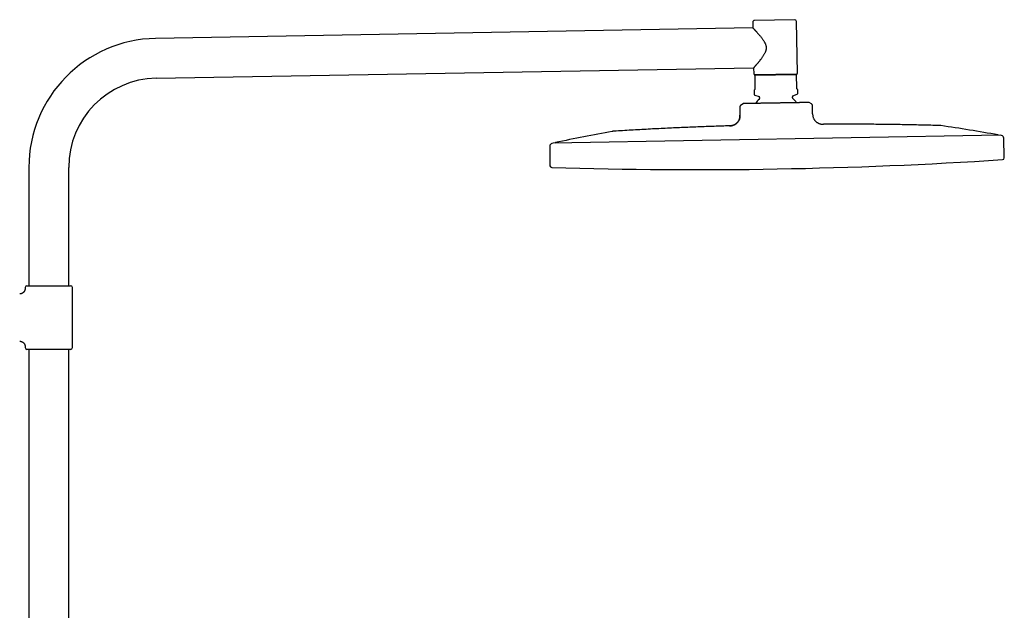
# Model space of a CAD drawing. Header units: millimetres. Extents: x 8 to 1795, y 12 to 2812.
# Tile 34 of 34: x 1253 to 1795, y 2487 to 2812. Entities that reach past the tile are written whole.
import ezdxf

# ---------------------------------------------------------------- set-up
doc = ezdxf.new("R2010")
doc.units = ezdxf.units.MM

msp = doc.modelspace()

# ---------------------------------------------------------------- linework, layer by layer
at = {"color": 7, "linetype": 'Continuous', "lineweight": 30}
for p, q in [((1679.44, 2811.98), (1657.45, 2811.59)), ((1656.52, 2807.43), (1327.92, 2801.69)), ((1656.46, 2810.58), (1656.52, 2807.43)), ((1680.96, 2782.6), (1680.46, 2810.99)), ((1328.3, 2779.79), (1656.9, 2785.53)), ((1656.9, 2785.53), (1656.96, 2782.18)), ((1680.46, 2782.09), (1657.47, 2781.69)), ((1680.47, 2781.69), (1657.47, 2781.29)), ((1657.47, 2781.29), (1657.6, 2774.1)), ((1680.6, 2774.51), (1680.47, 2781.69)), ((1657.32, 2773.39), (1657.12, 2773.18)), ((1657.12, 2773.18), (1657.15, 2771.03)), ((1681.11, 2773.6), (1680.9, 2773.8)), ((1681.15, 2771.45), (1681.11, 2773.6)), ((1657.49, 2770.57), (1659.85, 2769.76)), ((1660.18, 2769.29), (1660.19, 2768.69)), ((1678.19, 2769), (1678.18, 2769.61)), ((1678.5, 2770.08), (1680.83, 2770.97)), ((1649.27, 2764.14), (1649.35, 2759.54)), ((1649.74, 2765.01), (1651.06, 2765.83)), ((1663.02, 2766.04), (1662.95, 2766.04)), ((1686.07, 2766.45), (1686.06, 2766.45)), ((1688.77, 2765.69), (1687.42, 2766.47)), ((1689.35, 2760.24), (1689.27, 2764.84)), ((1649.38, 2759.54), (1649.35, 2759.54)), ((1695.32, 2754.54), (1695.32, 2754.54)), ((1792.54, 2748.42), (1546.63, 2744.13)), ((1793.27, 2748.29), (1792.54, 2748.42)), ((1794.78, 2736.1), (1794.49, 2746.85)), ((1544.74, 2742.49), (1544.83, 2731.73)), ((1546.63, 2744.13), (1545.91, 2743.97)), ((1258.21, 2730.75), (1258.21, 2665.74)), ((1280.11, 2665.74), (1280.11, 2730.75)), ((1257.16, 2665.74), (1269.16, 2665.74)), ((1269.16, 2665.74), (1281.16, 2665.74)), ((1256.16, 2664.74), (1256.16, 2664.24)), ((1282.16, 2631.74), (1282.16, 2664.74)), ((1256.16, 2632.24), (1256.16, 2631.74)), ((1281.16, 2630.74), (1257.16, 2630.74)), ((1258.21, 2630.74), (1258.21, 2214.53)), ((1280.11, 2214.53), (1280.11, 2630.74))]:
    msp.add_line(p, q, dxfattribs=at)
for centre, radius, start, end in [((1657.46, 2810.59), 1, 91, 181), ((1679.46, 2810.98), 1, 1, 91), ((1329.16, 2730.75), 70.95, 91, 180), ((1329.16, 2730.75), 49.05, 91, 180), ((1657.46, 2782.19), 0.5, 181, 271), ((1680.46, 2782.59), 0.5, 271, 1), ((1657.65, 2771.04), 0.5, 181, 251), ((1669.38, 2757.89), 14, 131.9327, 144.8304), ((1659.68, 2769.28), 0.5, 1, 71), ((1659.69, 2768.68), 0.5, 311.9327, 1), ((1678.68, 2769.61), 0.5, 111, 181), ((1678.69, 2769.01), 0.5, 181, 230.0673), ((1669.38, 2757.89), 14, 37.1582, 50.0673), ((1680.65, 2771.44), 0.5, 291, 1), ((1650.27, 2764.16), 1, 121.9638, 181), ((1688.27, 2764.82), 1, 1, 60.0362), ((1639.47, 1909.2), 853.07, 79.74748, 81.88615), ((1728.9, 1910.76), 853.07, 100.11385, 102.25252), ((1791.21, 2748.15), 0.5, 30.1308, 79.7475), ((1792.99, 2746.81), 1.5, 1.5, 79.6134), ((1546.24, 2742.51), 1.5, 102.3866, 180.5), ((1547.97, 2743.91), 0.5, 102.2525, 151.8692), ((1793.78, 2736.07), 1, 273.7285, 1.5), ((1545.83, 2731.74), 1, 180.5, 268.2715), ((1624.4, 5335.22), 2605.67, 268.27148, 271), ((1624.4, 5335.22), 2605.67, 271, 273.72852), ((1257.16, 2664.74), 1, 90, 180), ((1281.16, 2664.74), 1, 0, 90), ((1257.16, 2631.74), 1, 180, 270), ((1281.16, 2631.74), 1, 270, 0)]:
    msp.add_arc(centre, radius, start, end, dxfattribs=at)
for points, knots in [([(1656.52, 2807.43), (1656.52, 2807.42), (1656.52, 2807.42), (1656.56, 2807.38), (1656.61, 2807.33), (1656.68, 2807.25), (1656.78, 2807.15), (1656.89, 2807.03), (1657.02, 2806.89), (1657.17, 2806.73), (1657.33, 2806.56), (1657.51, 2806.37), (1657.71, 2806.16), (1657.94, 2805.9), (1658.21, 2805.6), (1658.54, 2805.25), (1658.88, 2804.87), (1659.24, 2804.46), (1659.61, 2804.04), (1659.99, 2803.59), (1660.39, 2803.12), (1660.78, 2802.64), (1661.18, 2802.14), (1661.58, 2801.61), (1661.98, 2801.06), (1662.33, 2800.54), (1662.63, 2800.06), (1662.89, 2799.62), (1663.13, 2799.16), (1663.33, 2798.71), (1663.49, 2798.28), (1663.62, 2797.86), (1663.72, 2797.43), (1663.78, 2797), (1663.81, 2796.56), (1663.79, 2796.11), (1663.73, 2795.67), (1663.65, 2795.25), (1663.54, 2794.86), (1663.41, 2794.5), (1663.24, 2794.08), (1663.03, 2793.62), (1662.73, 2793.06), (1662.39, 2792.48), (1662, 2791.88), (1661.6, 2791.29), (1661.19, 2790.72), (1660.77, 2790.17), (1660.39, 2789.68), (1660.05, 2789.25), (1659.74, 2788.86), (1659.44, 2788.49), (1659.14, 2788.13), (1658.85, 2787.79), (1658.57, 2787.46), (1658.3, 2787.14), (1658.07, 2786.87), (1657.87, 2786.64), (1657.69, 2786.44), (1657.53, 2786.25), (1657.39, 2786.08), (1657.26, 2785.93), (1657.14, 2785.81), (1657.05, 2785.7), (1656.98, 2785.62), (1656.93, 2785.57), (1656.9, 2785.53), (1656.9, 2785.53), (1656.9, 2785.53)], [0, 0, 0, 0, 0.013156, 0.026324, 0.03948, 0.053086, 0.066706, 0.080314, 0.093454, 0.106604, 0.119746, 0.133207, 0.146678, 0.160141, 0.17853, 0.196936, 0.215328, 0.234238, 0.253162, 0.272075, 0.290986, 0.309907, 0.328819, 0.348116, 0.367424, 0.386717, 0.400697, 0.414676, 0.428817, 0.442956, 0.454483, 0.466008, 0.477828, 0.489646, 0.501205, 0.512764, 0.524757, 0.536753, 0.547005, 0.557269, 0.567525, 0.583296, 0.59907, 0.619249, 0.639448, 0.659635, 0.680336, 0.701051, 0.721751, 0.737745, 0.753738, 0.769849, 0.785959, 0.802502, 0.819044, 0.835772, 0.852499, 0.865958, 0.879425, 0.892883, 0.906692, 0.920513, 0.934321, 0.947801, 0.961294, 0.974773, 0.988744, 1, 1, 1, 1]), ([(1657.47, 2781.29), (1657.47, 2781.33), (1657.47, 2781.42), (1657.47, 2781.53), (1657.47, 2781.62), (1657.47, 2781.67), (1657.47, 2781.69)], [0, 0, 0, 0, 0.249181, 0.498664, 0.749145, 1, 1, 1, 1]), ([(1680.46, 2782.09), (1680.46, 2782.07), (1680.47, 2782.02), (1680.47, 2781.93), (1680.47, 2781.82), (1680.47, 2781.73), (1680.47, 2781.69)], [0, 0, 0, 0, 0.249106, 0.498591, 0.749137, 1, 1, 1, 1]), ([(1657.6, 2774.1), (1657.6, 2774.07), (1657.6, 2773.98), (1657.58, 2773.88), (1657.56, 2773.8), (1657.53, 2773.71), (1657.49, 2773.62), (1657.44, 2773.55), (1657.39, 2773.46), (1657.35, 2773.42), (1657.32, 2773.39)], [0, 0, 0, 0, 0.073322, 0.162646, 0.23764, 0.312831, 0.447977, 0.583845, 0.719618, 1, 1, 1, 1]), ([(1680.9, 2773.8), (1680.89, 2773.82), (1680.85, 2773.85), (1680.8, 2773.91), (1680.74, 2774), (1680.69, 2774.1), (1680.65, 2774.2), (1680.62, 2774.29), (1680.61, 2774.37), (1680.6, 2774.44), (1680.6, 2774.49), (1680.6, 2774.51)], [0, 0, 0, 0, 0.1677508, 0.3362304, 0.5036763, 0.6700098, 0.7854357, 0.8439433, 0.90227, 0.9720538, 1, 1, 1, 1]), ([(1667.29, 2766.11), (1667.01, 2766.11), (1666.45, 2766.1), (1665.61, 2766.09), (1664.77, 2766.07), (1663.98, 2766.06), (1663.23, 2766.05), (1662.52, 2766.04), (1661.81, 2766.02), (1661.12, 2766.01), (1660.43, 2766), (1659.75, 2765.99), (1659.09, 2765.98), (1658.46, 2765.96), (1657.85, 2765.95), (1657.26, 2765.94), (1656.7, 2765.93), (1656.15, 2765.92), (1655.62, 2765.91), (1655.11, 2765.9), (1654.63, 2765.89), (1654.18, 2765.88), (1653.77, 2765.88), (1653.39, 2765.87), (1653.04, 2765.87), (1652.71, 2765.86), (1652.4, 2765.85), (1652.13, 2765.85), (1651.88, 2765.85), (1651.67, 2765.84), (1651.49, 2765.84), (1651.34, 2765.84), (1651.22, 2765.83), (1651.13, 2765.83), (1651.08, 2765.83), (1651.07, 2765.83), (1651.06, 2765.83)], [0, 0, 0, 0, 0.03198, 0.063961, 0.096231, 0.128502, 0.15705, 0.185599, 0.214344, 0.243089, 0.272462, 0.301836, 0.331426, 0.361016, 0.389608, 0.4182, 0.446992, 0.475783, 0.505227, 0.534671, 0.564346, 0.594021, 0.622132, 0.650244, 0.678543, 0.706843, 0.735748, 0.764652, 0.793772, 0.822892, 0.852161, 0.881444, 0.910713, 0.940471, 0.970243, 1, 1, 1, 1]), ([(1656.86, 2765.93), (1656.81, 2765.93), (1656.68, 2765.93), (1656.4, 2765.93), (1656.09, 2765.92), (1655.77, 2765.91), (1655.44, 2765.91), (1655.11, 2765.9), (1654.77, 2765.9), (1654.42, 2765.89), (1654.06, 2765.89), (1653.69, 2765.88), (1653.32, 2765.87), (1652.93, 2765.87), (1652.63, 2765.86), (1652.46, 2765.86), (1652.42, 2765.86)], [0, 0, 0, 0, 0.032052, 0.087259, 0.14661, 0.210188, 0.278031, 0.35017, 0.425227, 0.504472, 0.587923, 0.675595, 0.769421, 0.867666, 0.970341, 1, 1, 1, 1]), ([(1665.03, 2766.08), (1664.94, 2766.08), (1664.75, 2766.07), (1664.49, 2766.07), (1664.25, 2766.07), (1664.1, 2766.06), (1664.03, 2766.06)], [0, 0, 0, 0, 0.238139, 0.495895, 0.766345, 1, 1, 1, 1]), ([(1669.24, 2766.15), (1668.96, 2766.14), (1668.49, 2766.14), (1667.84, 2766.12), (1667.47, 2766.12), (1667.29, 2766.11)], [0, 0, 0, 0, 0.435039, 0.717386, 1, 1, 1, 1]), ([(1687.31, 2766.46), (1687.28, 2766.46), (1687.21, 2766.46), (1687.05, 2766.46), (1686.86, 2766.46), (1686.64, 2766.46), (1686.39, 2766.45), (1686.12, 2766.45), (1685.82, 2766.44), (1685.49, 2766.44), (1685.13, 2766.43), (1684.74, 2766.42), (1684.31, 2766.42), (1683.87, 2766.41), (1683.4, 2766.4), (1682.91, 2766.39), (1682.39, 2766.38), (1681.85, 2766.37), (1681.28, 2766.36), (1680.68, 2766.35), (1680.06, 2766.34), (1679.36, 2766.32), (1678.57, 2766.31), (1677.7, 2766.3), (1676.87, 2766.28), (1676.09, 2766.27), (1675.37, 2766.26), (1674.64, 2766.24), (1673.9, 2766.23), (1673.14, 2766.22), (1672.38, 2766.2), (1671.6, 2766.19), (1670.82, 2766.18), (1670.03, 2766.16), (1669.5, 2766.15), (1669.24, 2766.15)], [0, 0, 0, 0, 0.03198, 0.063962, 0.096232, 0.128503, 0.157134, 0.18579, 0.214445, 0.243076, 0.27254, 0.302031, 0.331523, 0.360988, 0.38967, 0.418376, 0.447081, 0.475761, 0.505307, 0.534881, 0.564457, 0.594005, 0.631598, 0.669219, 0.706812, 0.735808, 0.764832, 0.793855, 0.822852, 0.852128, 0.881417, 0.910693, 0.940458, 0.970236, 1, 1, 1, 1]), ([(1683.5, 2766.4), (1683.49, 2766.4), (1683.44, 2766.4), (1683.35, 2766.4), (1683.24, 2766.4), (1683.14, 2766.39), (1683.05, 2766.39), (1682.97, 2766.39), (1682.91, 2766.39), (1682.86, 2766.39), (1682.83, 2766.39), (1682.83, 2766.39), (1682.83, 2766.39)], [0, 0, 0, 0, 0.017418, 0.095457, 0.174202, 0.255509, 0.341068, 0.432332, 0.564896, 0.711936, 0.875077, 1, 1, 1, 1]), ([(1687.42, 2766.47), (1687.41, 2766.47), (1687.41, 2766.47), (1687.37, 2766.46), (1687.33, 2766.46), (1687.31, 2766.46)], [0, 0, 0, 0, 0.43504, 0.717386, 1, 1, 1, 1]), ([(1643.59, 2753.63), (1643.73, 2753.64), (1644.03, 2753.65), (1644.47, 2753.68), (1644.92, 2753.74), (1645.38, 2753.85), (1645.84, 2754), (1646.29, 2754.2), (1646.72, 2754.45), (1647.13, 2754.72), (1647.52, 2755.04), (1647.88, 2755.39), (1648.21, 2755.77), (1648.51, 2756.17), (1648.76, 2756.59), (1648.97, 2757.02), (1649.13, 2757.45), (1649.24, 2757.88), (1649.31, 2758.31), (1649.35, 2758.72), (1649.36, 2759.14), (1649.35, 2759.41), (1649.35, 2759.54)], [0, 0, 0, 0, 0.047142, 0.094911, 0.14377, 0.19407, 0.246031, 0.299703, 0.351758, 0.404951, 0.458905, 0.513162, 0.567235, 0.620655, 0.673022, 0.724047, 0.773582, 0.821629, 0.86751, 0.912328, 0.956378, 1, 1, 1, 1]), ([(1649.38, 2759.54), (1649.38, 2759.45), (1649.38, 2759.28), (1649.38, 2759.04), (1649.38, 2758.84), (1649.37, 2758.68), (1649.35, 2758.49), (1649.33, 2758.28), (1649.28, 2757.96), (1649.19, 2757.57), (1649.04, 2757.13), (1648.85, 2756.73), (1648.64, 2756.35), (1648.41, 2755.99), (1648.14, 2755.65), (1647.83, 2755.31), (1647.46, 2754.97), (1647.03, 2754.63), (1646.58, 2754.34), (1646.17, 2754.14), (1645.82, 2753.99), (1645.54, 2753.89), (1645.26, 2753.81), (1645.03, 2753.76), (1644.87, 2753.74), (1644.76, 2753.72), (1644.64, 2753.7), (1644.48, 2753.68), (1644.3, 2753.66), (1644.08, 2753.65), (1643.85, 2753.64), (1643.69, 2753.64), (1643.62, 2753.63)], [0, 0, 0, 0, 0.029585, 0.055168, 0.076758, 0.094312, 0.108363, 0.135565, 0.163555, 0.214053, 0.264654, 0.310738, 0.356894, 0.403127, 0.449381, 0.495659, 0.55352, 0.611351, 0.669109, 0.726767, 0.759016, 0.791222, 0.823342, 0.853635, 0.864823, 0.875774, 0.889175, 0.905962, 0.926063, 0.949422, 0.976012, 1, 1, 1, 1]), ([(1689.35, 2760.24), (1689.35, 2760.1), (1689.35, 2759.8), (1689.38, 2759.36), (1689.44, 2758.91), (1689.55, 2758.45), (1689.7, 2758), (1689.91, 2757.55), (1690.15, 2757.13), (1690.44, 2756.73), (1690.76, 2756.35), (1691.12, 2755.99), (1691.51, 2755.67), (1691.92, 2755.38), (1692.34, 2755.14), (1692.77, 2754.93), (1693.21, 2754.77), (1693.65, 2754.66), (1694.08, 2754.59), (1694.5, 2754.55), (1694.91, 2754.53), (1695.18, 2754.53), (1695.32, 2754.54)], [0, 0, 0, 0, 0.047123, 0.094776, 0.143383, 0.1933, 0.244793, 0.297978, 0.349617, 0.402487, 0.456248, 0.510462, 0.564646, 0.618321, 0.671058, 0.722525, 0.772519, 0.820986, 0.867192, 0.912219, 0.956361, 1, 1, 1, 1]), ([(1643.59, 2753.63), (1640.8, 2753.54), (1635.03, 2753.36), (1626.26, 2753.04), (1617.28, 2752.67), (1608.16, 2752.25), (1598.91, 2751.78), (1589.51, 2751.26), (1583.24, 2750.88), (1580.11, 2750.69)], [0, 0, 0, 0, 0.131409, 0.272812, 0.414215, 0.555617, 0.70375, 0.851878, 1, 1, 1, 1]), ([(1758.85, 2753.81), (1755.86, 2753.89), (1749.87, 2754.05), (1740.89, 2754.23), (1731.91, 2754.37), (1722.78, 2754.48), (1713.51, 2754.54), (1704.31, 2754.56), (1698.24, 2754.54), (1695.32, 2754.53)], [0, 0, 0, 0, 0.141389, 0.282784, 0.424183, 0.565585, 0.713722, 0.861858, 1, 1, 1, 1]), ([(1759.87, 2753.73), (1759.81, 2753.74), (1759.7, 2753.75), (1759.5, 2753.77), (1759.31, 2753.79), (1759.13, 2753.8), (1758.99, 2753.81), (1758.9, 2753.81), (1758.85, 2753.81)], [0, 0, 0, 0, 0.159344, 0.353409, 0.570116, 0.734055, 0.877313, 1, 1, 1, 1]), ([(1580.11, 2750.69), (1580.06, 2750.69), (1579.94, 2750.68), (1579.75, 2750.66), (1579.55, 2750.64), (1579.38, 2750.62), (1579.23, 2750.6), (1579.14, 2750.58), (1579.1, 2750.57)], [0, 0, 0, 0, 0.159369, 0.353459, 0.57017, 0.734096, 0.877333, 1, 1, 1, 1]), ([(1256.16, 2664.24), (1256.15, 2664.12), (1256.14, 2663.89), (1256.08, 2663.55), (1255.99, 2663.25), (1255.89, 2663), (1255.79, 2662.8), (1255.7, 2662.64), (1255.61, 2662.51), (1255.52, 2662.4), (1255.42, 2662.27), (1255.29, 2662.13), (1255.11, 2661.96), (1254.89, 2661.79), (1254.66, 2661.64), (1254.43, 2661.52), (1254.2, 2661.42), (1253.96, 2661.34), (1253.7, 2661.29), (1253.43, 2661.25), (1253.25, 2661.24), (1253.16, 2661.24)], [0, 0, 0, 0, 0.076424, 0.148612, 0.215451, 0.276029, 0.319516, 0.358285, 0.392147, 0.420973, 0.449888, 0.493454, 0.545196, 0.604906, 0.672182, 0.720943, 0.772527, 0.826618, 0.882846, 0.940792, 1, 1, 1, 1]), ([(1253.16, 2635.24), (1253.28, 2635.23), (1253.51, 2635.23), (1253.84, 2635.16), (1254.14, 2635.08), (1254.39, 2634.98), (1254.59, 2634.87), (1254.75, 2634.78), (1254.88, 2634.69), (1255, 2634.61), (1255.12, 2634.51), (1255.27, 2634.37), (1255.43, 2634.2), (1255.61, 2633.98), (1255.76, 2633.74), (1255.88, 2633.51), (1255.97, 2633.29), (1256.05, 2633.04), (1256.11, 2632.79), (1256.15, 2632.52), (1256.15, 2632.33), (1256.16, 2632.24)], [0, 0, 0, 0, 0.0764245, 0.1486125, 0.2154506, 0.2760293, 0.3195164, 0.3582855, 0.3921474, 0.420973, 0.4498883, 0.4934539, 0.5451962, 0.6049064, 0.6721822, 0.7209425, 0.7725266, 0.826618, 0.8828461, 0.9407922, 1, 1, 1, 1])]:
    msp.add_open_spline(points, degree=3, knots=knots, dxfattribs=at)

doc.saveas('drawing.dxf')
